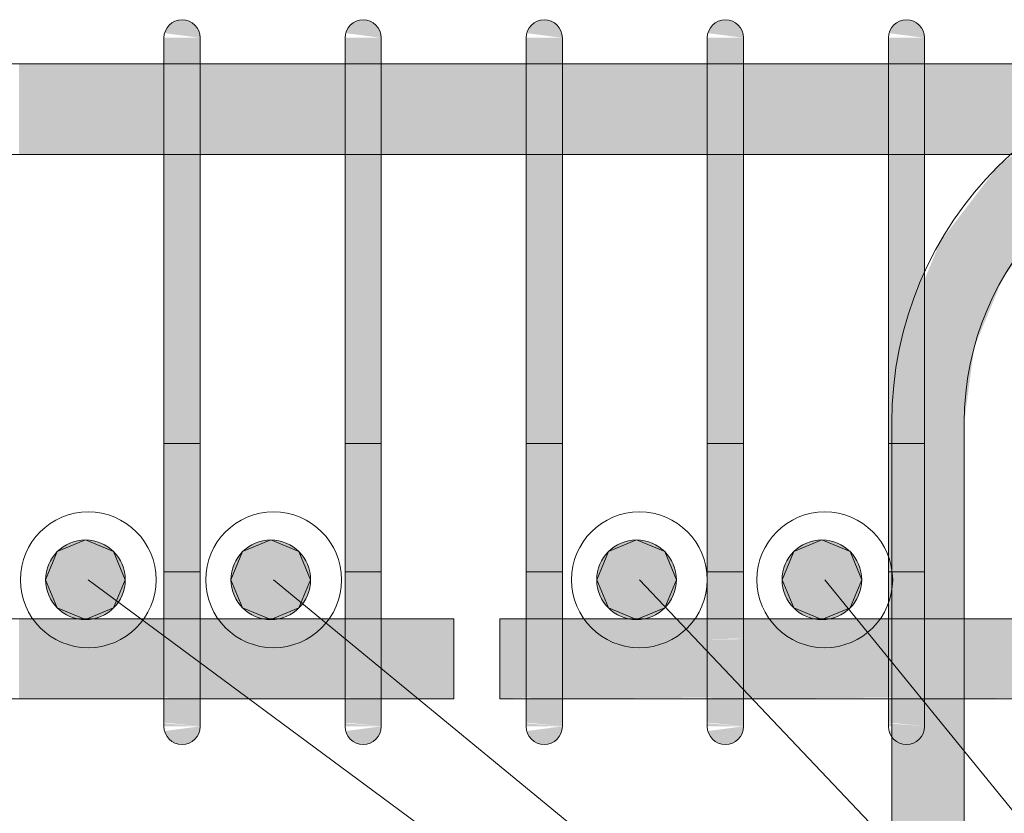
# Model space of a CAD drawing. Header units: millimetres. Extents: x 4307 to 42792, y 1610 to 10025.
# Tile 59 of 256: x 9595 to 9867, y 8676 to 8895. Entities that reach past the tile are written whole.
import ezdxf

# ---------------------------------------------------------------- set-up
doc = ezdxf.new("R2010")
doc.units = ezdxf.units.MM
doc.layers.add('S-RBAR', color=171, linetype='Continuous', lineweight=5)
doc.layers.add('S-RBAR-IDEN', color=171, linetype='Continuous', lineweight=5)

msp = doc.modelspace()

# ---------------------------------------------------------------- hatches: boundary and pattern name
at = {"layer": 'S-RBAR'}
for color, points in [(7, [(9645, 8890), (9644.83, 8891.29), (9644.33, 8892.5), (9643.54, 8893.54), (9642.5, 8894.33), (9641.29, 8894.83), (9640, 8895), (9638.71, 8894.83), (9637.5, 8894.33), (9636.46, 8893.54), (9635.67, 8892.5), (9635.17, 8891.29), (9644.83, 8890.02)]), (7, [(9695, 8890), (9694.83, 8891.29), (9694.33, 8892.5), (9693.54, 8893.54), (9692.5, 8894.33), (9691.29, 8894.83), (9690, 8895), (9688.71, 8894.83), (9687.5, 8894.33), (9686.46, 8893.54), (9685.67, 8892.5), (9685.17, 8891.29), (9690, 8890.66)]), (7, [(9745, 8890), (9744.83, 8891.29), (9744.33, 8892.5), (9743.54, 8893.54), (9742.5, 8894.33), (9741.29, 8894.83), (9740, 8895), (9738.71, 8894.83), (9737.5, 8894.33), (9736.46, 8893.54), (9735.67, 8892.5), (9735.17, 8891.29), (9744.83, 8890.02)]), (7, [(9795, 8890), (9794.83, 8891.29), (9794.33, 8892.5), (9793.54, 8893.54), (9792.5, 8894.33), (9791.29, 8894.83), (9790, 8895), (9788.71, 8894.83), (9787.5, 8894.33), (9786.46, 8893.54), (9785.67, 8892.5), (9785.17, 8891.29), (9794.83, 8890.02)]), (7, [(9845, 8890), (9844.83, 8891.29), (9844.33, 8892.5), (9843.54, 8893.54), (9842.5, 8894.33), (9841.29, 8894.83), (9840, 8895), (9838.71, 8894.83), (9837.5, 8894.33), (9836.46, 8893.54), (9835.67, 8892.5), (9835.17, 8891.29), (9844.83, 8890.02)]), (7, [(9645, 8865), (9645, 8890), (9635, 8890), (9635, 8865)]), (7, [(9695, 8865), (9695, 8890), (9685, 8890), (9685, 8865)]), (7, [(9745, 8865), (9745, 8890), (9735, 8890), (9735, 8865)]), (7, [(9795, 8865), (9795, 8890), (9785, 8890), (9785, 8865)]), (7, [(9845, 8865), (9845, 8890), (9835, 8890), (9835, 8865)]), (7, [(9645, 8725), (9645, 8865), (9635, 8865), (9635, 8725)]), (7, [(9695, 8725), (9695, 8865), (9685, 8865), (9685, 8725)]), (7, [(9745, 8725), (9745, 8865), (9735, 8865), (9735, 8725)]), (7, [(9795, 8725), (9795, 8865), (9785, 8865), (9785, 8725)]), (7, [(9845, 8725), (9845, 8865), (9835, 8865), (9835, 8725)]), (256, [(9613.34, 8729.45), (9621.12, 8732.67), (9624.34, 8740.45), (9621.12, 8748.22), (9613.34, 8751.45), (9605.56, 8748.22), (9602.34, 8740.45), (9605.56, 8732.67)]), (256, [(9664.51, 8729.45), (9672.29, 8732.67), (9675.51, 8740.45), (9672.29, 8748.22), (9664.51, 8751.45), (9656.73, 8748.22), (9653.51, 8740.45), (9656.73, 8732.67)]), (256, [(9765.49, 8729.45), (9773.27, 8732.67), (9776.49, 8740.45), (9773.27, 8748.22), (9765.49, 8751.45), (9757.71, 8748.22), (9754.49, 8740.45), (9757.71, 8732.67)]), (256, [(9816.66, 8729.45), (9824.44, 8732.67), (9827.66, 8740.45), (9824.44, 8748.22), (9816.66, 8751.45), (9808.88, 8748.22), (9805.66, 8740.45), (9808.88, 8732.67)]), (7, [(9640, 8695), (9641.29, 8695.17), (9642.5, 8695.67), (9643.54, 8696.46), (9644.33, 8697.5), (9644.83, 8698.71), (9644.83, 8699.98), (9635.17, 8698.71), (9635.67, 8697.5), (9636.46, 8696.46), (9637.5, 8695.67), (9638.71, 8695.17)]), (7, [(9690, 8695), (9691.29, 8695.17), (9692.5, 8695.67), (9693.54, 8696.46), (9694.33, 8697.5), (9694.83, 8698.71), (9695, 8700), (9685.17, 8698.71), (9685.67, 8697.5), (9686.46, 8696.46), (9687.5, 8695.67), (9688.71, 8695.17)]), (7, [(9690, 8695), (9695, 8700), (9685.17, 8698.71), (9685.67, 8697.5), (9686.46, 8696.46), (9687.5, 8695.67), (9688.71, 8695.17)]), (7, [(9740, 8695), (9741.29, 8695.17), (9742.5, 8695.67), (9743.54, 8696.46), (9744.33, 8697.5), (9744.83, 8698.71), (9744.83, 8699.98), (9735.17, 8698.71), (9735.67, 8697.5), (9736.46, 8696.46), (9737.5, 8695.67), (9738.71, 8695.17)]), (7, [(9790, 8695), (9791.29, 8695.17), (9792.5, 8695.67), (9793.54, 8696.46), (9794.33, 8697.5), (9794.83, 8698.71), (9794.83, 8699.98), (9785.17, 8698.71), (9786.01, 8697.06), (9786.46, 8696.46), (9787.5, 8695.67), (9788.71, 8695.17)]), (7, [(9840, 8695), (9841.29, 8695.17), (9842.5, 8695.67), (9843.54, 8696.46), (9844.33, 8697.5), (9844.83, 8698.71), (9844.83, 8699.98), (9835.17, 8698.71), (9835.67, 8697.5), (9836.46, 8696.46), (9837.5, 8695.67), (9838.71, 8695.17)])]:
    msp.add_hatch(color=color, dxfattribs=at).paths.add_polyline_path(points)
h = msp.add_hatch(color=7, dxfattribs=at)
h.paths.add_polyline_path([(9845, 8783.8), (9855.95, 8783.8), (9858.68, 8804.51), (9866.67, 8823.8), (9879.38, 8840.37), (9885, 8844.68), (9885, 8857.8), (9869.53, 8857.8), (9865.24, 8854.51), (9849.35, 8833.8), (9845, 8823.31), (9845, 8800.88)])
h.paths.add_polyline_path([(9895, 8852.36), (9895.95, 8853.09), (9907.34, 8857.8), (9895, 8857.8), (9895, 8853.09)])
h.paths.add_polyline_path([(9935, 8882.8), (9935, 8883.68), (9928.35, 8882.8)])
h = msp.add_hatch(color=7, dxfattribs=at)
h.paths.add_polyline_path([(7690, 8857.8), (7847.89, 8857.8), (7847.89, 8882.8), (7690, 8882.8), (7690, 8879.13)])
h.paths.add_polyline_path([(10963.13, 8857.8), (11049.14, 8857.8), (11049.14, 8882.8), (10963.13, 8882.8), (10963.13, 8865)])
h.paths.add_polyline_path([(12345, 8857.8), (12345, 8882.8), (12180.45, 8882.8), (12180.45, 8857.8), (12338.34, 8857.8)])
h.paths.add_polyline_path([(9995, 8857.8), (10035, 8857.8), (10035, 8882.8), (9995, 8882.8), (9995, 8865)])
h.paths.add_polyline_path([(7857.89, 8857.8), (8030.39, 8857.8), (8030.39, 8882.8), (7857.89, 8882.8), (7857.89, 8865)])
h.paths.add_polyline_path([(9275.54, 8857.8), (9335, 8857.8), (9335, 8882.8), (9245, 8882.8), (9245, 8857.8)])
h.paths.add_polyline_path([(9982.34, 8857.8), (9985, 8857.8), (9985, 8882.8), (9945, 8882.8), (9945, 8857.8)])
h.paths.add_polyline_path([(9395, 8857.8), (9435, 8857.8), (9435, 8882.8), (9395, 8882.8), (9395, 8865)])
h.paths.add_polyline_path([(12170.45, 8857.8), (12170.45, 8882.8), (11991.37, 8882.8), (11991.37, 8857.8), (12102.74, 8857.8)])
h.paths.add_polyline_path([(10045, 8857.8), (10085, 8857.8), (10085, 8882.8), (10045, 8882.8), (10045, 8865)])
h.paths.add_polyline_path([(8040.39, 8857.8), (8212.89, 8857.8), (8212.89, 8882.8), (8040.39, 8882.8), (8040.39, 8865)])
h.paths.add_polyline_path([(9354.08, 8857.8), (9385, 8857.8), (9385, 8882.8), (9345, 8882.8), (9345, 8857.8)])
h.paths.add_polyline_path([(9935, 8857.8), (9935, 8882.8), (9895, 8882.8), (9895, 8857.8), (9903.81, 8857.8)])
h.paths.add_polyline_path([(8222.89, 8857.8), (8371.42, 8857.8), (8371.42, 8882.8), (8222.89, 8882.8), (8222.89, 8865)])
h.paths.add_polyline_path([(10924.74, 8857.8), (10953.13, 8857.8), (10953.13, 8882.8), (10867.11, 8882.8), (10867.11, 8857.8)])
h.paths.add_polyline_path([(10095, 8857.8), (10185, 8857.8), (10185, 8882.8), (10095, 8882.8), (10095, 8865)])
h.paths.add_polyline_path([(11981.37, 8857.8), (11981.37, 8882.8), (11802.29, 8882.8), (11802.29, 8857.8), (11945.67, 8857.8)])
h.paths.add_polyline_path([(10857.11, 8857.8), (10857.11, 8882.8), (10771.09, 8882.8), (10771.09, 8857.8), (10846.21, 8857.8)])
h.paths.add_polyline_path([(9835, 8857.8), (9835, 8882.8), (9795, 8882.8), (9795, 8857.8), (9825.28, 8857.8)])
h.paths.add_polyline_path([(8381.42, 8857.8), (8467.37, 8857.8), (8467.37, 8882.8), (8381.42, 8882.8), (8381.42, 8865)])
h.paths.add_polyline_path([(9885, 8857.8), (9885, 8882.8), (9845, 8882.8), (9845, 8857.8)])
h.paths.add_polyline_path([(8477.37, 8857.8), (8563.33, 8857.8), (8563.33, 8882.8), (8477.37, 8882.8), (8477.37, 8865)])
h.paths.add_polyline_path([(10195, 8857.8), (10281.02, 8857.8), (10281.02, 8882.8), (10195, 8882.8), (10195, 8865)])
h.paths.add_polyline_path([(11792.29, 8857.8), (11792.29, 8882.8), (11613.2, 8882.8), (11613.2, 8857.8), (11788.6, 8857.8)])
h.paths.add_polyline_path([(11059.14, 8857.8), (11145.16, 8857.8), (11145.16, 8882.8), (11059.14, 8882.8), (11059.14, 8865)])
h.paths.add_polyline_path([(9495, 8857.8), (9535, 8857.8), (9535, 8882.8), (9495, 8882.8), (9495, 8865)])
h.paths.add_polyline_path([(9785, 8857.8), (9785, 8882.8), (9745, 8882.8), (9745, 8857.8), (9746.74, 8857.8)])
h.paths.add_polyline_path([(11603.2, 8857.8), (11603.2, 8882.8), (11443.2, 8882.8), (11443.2, 8857.8), (11474.47, 8857.8)])
h.paths.add_polyline_path([(10291.02, 8857.8), (10377.03, 8857.8), (10377.03, 8882.8), (10291.02, 8882.8), (10291.02, 8865)])
h.paths.add_polyline_path([(8573.33, 8857.8), (8659.28, 8857.8), (8659.28, 8882.8), (8573.33, 8882.8), (8573.33, 8865)])
h.paths.add_polyline_path([(9235, 8857.8), (9235, 8882.8), (9149.05, 8882.8), (9149.05, 8857.8), (9197.01, 8857.8)])
h.paths.add_polyline_path([(10761.09, 8857.8), (10761.09, 8882.8), (10675.08, 8882.8), (10675.08, 8857.8), (10689.14, 8857.8)])
h.paths.add_polyline_path([(9685, 8857.8), (9685, 8882.8), (9645, 8882.8), (9645, 8857.8), (9668.21, 8857.8)])
h.paths.add_polyline_path([(8669.28, 8857.8), (8755.23, 8857.8), (8755.23, 8882.8), (8669.28, 8882.8), (8669.28, 8865)])
h.paths.add_polyline_path([(11433.2, 8857.8), (11433.2, 8882.8), (11347.19, 8882.8), (11347.19, 8857.8), (11395.94, 8857.8)])
h.paths.add_polyline_path([(9735, 8857.8), (9735, 8882.8), (9695, 8882.8), (9695, 8857.8)])
h.paths.add_polyline_path([(10387.03, 8857.8), (10473.05, 8857.8), (10473.05, 8882.8), (10387.03, 8882.8), (10387.03, 8865)])
h.paths.add_polyline_path([(8765.23, 8857.8), (8851.19, 8857.8), (8851.19, 8882.8), (8765.23, 8882.8), (8765.23, 8865)])
h.paths.add_polyline_path([(10483.05, 8857.8), (10569.06, 8857.8), (10569.06, 8882.8), (10483.05, 8882.8), (10483.05, 8865)])
h.paths.add_polyline_path([(8861.19, 8857.8), (8947.14, 8857.8), (8947.14, 8882.8), (8861.19, 8882.8), (8861.19, 8865)])
h.paths.add_polyline_path([(9635, 8857.8), (9635, 8882.8), (9595, 8882.8), (9595, 8857.8)])
h.paths.add_polyline_path([(11337.19, 8857.8), (11337.19, 8882.8), (11251.17, 8882.8), (11251.17, 8857.8), (11317.41, 8857.8)])
h.paths.add_polyline_path([(10579.06, 8857.8), (10665.08, 8857.8), (10665.08, 8882.8), (10579.06, 8882.8), (10579.06, 8865)])
h.paths.add_polyline_path([(9445, 8857.8), (9485, 8857.8), (9485, 8882.8), (9445, 8882.8), (9445, 8865)])
h.paths.add_polyline_path([(11241.17, 8857.8), (11241.17, 8882.8), (11155.16, 8882.8), (11155.16, 8857.8), (11160.34, 8857.8)])
h.paths.add_polyline_path([(9585, 8857.8), (9585, 8882.8), (9545, 8882.8), (9545, 8857.8), (9550.41, 8857.8)])
h.paths.add_polyline_path([(8957.14, 8857.8), (9043.09, 8857.8), (9043.09, 8882.8), (8957.14, 8882.8), (8957.14, 8865)])
h.paths.add_polyline_path([(9053.09, 8857.8), (9139.05, 8857.8), (9139.05, 8882.8), (9053.09, 8882.8), (9053.09, 8865)])
h = msp.add_hatch(color=7, dxfattribs=at)
h.paths.add_polyline_path([(9855.95, 7883.8), (9855.95, 7916), (9854.95, 7916), (9855.14, 7883.8)])
h.paths.add_polyline_path([(9835.95, 7883.8), (9836.95, 7883.8), (9836.95, 7916), (9835.95, 7916)])
h.paths.add_polyline_path([(9854.95, 7924), (9855.95, 7924), (9855.95, 8016), (9854.95, 8016), (9854.95, 7975.66)])
h.paths.add_polyline_path([(9835.95, 7924), (9836.95, 7924), (9836.95, 8016), (9835.95, 8016), (9835.95, 7975.66)])
h.paths.add_polyline_path([(9835.95, 8024), (9836.95, 8024), (9836.95, 8116), (9835.95, 8116), (9835.95, 8028.8)])
h.paths.add_polyline_path([(9855.95, 8024), (9855.95, 8116), (9854.95, 8116), (9855.14, 8024)])
h.paths.add_polyline_path([(9855.95, 8124), (9855.95, 8216), (9854.95, 8216), (9855.14, 8124)])
h.paths.add_polyline_path([(9836.95, 8124), (9836.95, 8216), (9835.95, 8216), (9835.95, 8124)])
h.paths.add_polyline_path([(9855.95, 8224), (9855.95, 8316), (9854.95, 8316), (9855.14, 8224)])
h.paths.add_polyline_path([(9836.95, 8224), (9836.95, 8316), (9835.95, 8316), (9835.95, 8224)])
h.paths.add_polyline_path([(9836.95, 8324), (9836.95, 8416), (9835.95, 8416), (9835.95, 8324)])
h.paths.add_polyline_path([(9855.95, 8324), (9855.95, 8416), (9854.95, 8416), (9855.14, 8324)])
h.paths.add_polyline_path([(9836.95, 8424), (9836.95, 8516), (9835.95, 8516), (9835.95, 8424)])
h.paths.add_polyline_path([(9855.14, 8424), (9855.95, 8424), (9855.95, 8516), (9854.95, 8516), (9854.95, 8424)])
h.paths.add_polyline_path([(9835.95, 8524), (9836.95, 8524), (9836.95, 8616), (9835.95, 8616), (9835.95, 8560.26)])
h.paths.add_polyline_path([(9855.95, 8524), (9855.95, 8616), (9854.95, 8616), (9855.14, 8524)])
h.paths.add_polyline_path([(9855.95, 8624), (9855.95, 8707.64), (9845, 8707.64), (9844.83, 8698.71), (9844.33, 8697.5), (9843.54, 8696.46), (9842.5, 8695.67), (9841.29, 8695.17), (9840, 8695), (9838.71, 8695.17), (9837.5, 8695.67), (9835.95, 8696.82), (9835.95, 8624), (9836.95, 8624), (9836.95, 8660), (9854.95, 8660), (9855.14, 8624)])
h.paths.add_polyline_path([(9835.95, 8698.81), (9845, 8700), (9835.95, 8700)])
h.paths.add_polyline_path([(9855.95, 8729.64), (9855.95, 8783.8), (9845, 8783.8), (9845, 8729.64)])
h = msp.add_hatch(color=256, dxfattribs=at)
edge = h.paths.add_edge_path()
edge.add_arc((9613.34, 8740.45), 11, 0, 360)
h = msp.add_hatch(color=256, dxfattribs=at)
edge = h.paths.add_edge_path()
edge.add_arc((9664.51, 8740.45), 11, 0, 360)
h = msp.add_hatch(color=256, dxfattribs=at)
edge = h.paths.add_edge_path()
edge.add_arc((9765.49, 8740.45), 11, 0, 360)
h = msp.add_hatch(color=256, dxfattribs=at)
edge = h.paths.add_edge_path()
edge.add_arc((9816.66, 8740.45), 11, 0, 360)
h = msp.add_hatch(color=7, dxfattribs=at)
h.paths.add_polyline_path([(5425, 8707.64), (5432.7, 8707.64), (5430.53, 8710.86), (5427.89, 8717.24), (5426.86, 8725), (5426.86, 8729.64), (5425, 8729.64), (5425, 8719.69)])
h.paths.add_polyline_path([(5446.97, 8707.64), (5456.02, 8707.92), (5456.02, 8729.64), (5437.47, 8729.64), (5436.86, 8725), (5437.6, 8719.69), (5439.54, 8715), (5442.72, 8710.86), (5446.86, 8707.68)])
h.paths.add_polyline_path([(8961.41, 8707.64), (9043.09, 8707.92), (9043.09, 8729.64), (8957.14, 8729.64), (8957.14, 8707.64)])
h.paths.add_polyline_path([(5466.02, 8707.64), (5466.86, 8707.68), (5471.86, 8711.72), (5489.78, 8729.64), (5466.02, 8729.64), (5466.02, 8707.68)])
h.paths.add_polyline_path([(8947.14, 8707.64), (8947.14, 8729.64), (8861.19, 8729.64), (8861.19, 8707.64), (8922.15, 8707.64)])
h.paths.add_polyline_path([(9079.21, 8707.64), (9139.05, 8707.92), (9139.05, 8729.64), (9053.09, 8729.64), (9053.09, 8707.64)])
h.paths.add_polyline_path([(5481.93, 8707.64), (5502.48, 8707.92), (5502.48, 8728.19), (5482.21, 8707.92)])
h.paths.add_polyline_path([(8851.19, 8707.64), (8851.19, 8729.64), (8765.23, 8729.64), (8765.23, 8707.64), (8843.61, 8707.64)])
h.paths.add_polyline_path([(5512.48, 8707.64), (5548.94, 8707.92), (5548.94, 8729.64), (5512.48, 8729.64), (5512.48, 8707.92)])
h.paths.add_polyline_path([(5558.94, 8707.64), (5595.4, 8707.92), (5595.4, 8729.64), (5558.94, 8729.64), (5558.94, 8707.92)])
h.paths.add_polyline_path([(5605.4, 8707.64), (5641.86, 8707.92), (5641.86, 8729.64), (5605.4, 8729.64), (5605.4, 8707.92)])
h.paths.add_polyline_path([(9707.48, 8707.64), (9715, 8707.64), (9715, 8729.64), (9695, 8729.64), (9695, 8707.64)])
h.paths.add_polyline_path([(9685, 8707.64), (9685, 8729.64), (9645, 8729.64), (9645, 8707.64), (9668.21, 8707.64)])
h.paths.add_polyline_path([(8755.23, 8707.64), (8755.23, 8729.64), (8669.28, 8729.64), (8669.28, 8707.64), (8725.81, 8707.64)])
h.paths.add_polyline_path([(5651.86, 8707.64), (5688.32, 8707.92), (5688.32, 8729.64), (5651.86, 8729.64), (5651.86, 8707.92)])
h.paths.add_polyline_path([(9149.05, 8707.64), (9235, 8707.92), (9235, 8729.64), (9149.05, 8729.64), (9149.05, 8707.92)])
h.paths.add_polyline_path([(8659.28, 8707.64), (8659.28, 8729.64), (8573.33, 8729.64), (8573.33, 8707.64), (8647.28, 8707.64)])
h.paths.add_polyline_path([(5698.32, 8707.64), (5734.78, 8707.92), (5734.78, 8729.64), (5698.32, 8729.64), (5698.32, 8707.92)])
h.paths.add_polyline_path([(9635, 8707.64), (9635, 8729.64), (9595, 8729.64), (9595, 8707.64), (9628.94, 8707.64)])
h.paths.add_polyline_path([(5744.78, 8707.64), (5781.24, 8707.92), (5781.24, 8729.64), (5744.78, 8729.64), (5744.78, 8707.92)])
h.paths.add_polyline_path([(5791.24, 8707.64), (5827.7, 8707.92), (5827.7, 8729.64), (5791.24, 8729.64), (5791.24, 8707.92)])
h.paths.add_polyline_path([(8563.33, 8707.64), (8563.33, 8729.64), (8477.37, 8729.64), (8477.37, 8707.64), (8529.48, 8707.64)])
h.paths.add_polyline_path([(5856.76, 8707.64), (5856.86, 8707.68), (5861.01, 8710.86), (5864.18, 8715), (5866.18, 8719.82), (5866.86, 8725), (5866.86, 8729.64), (5837.7, 8729.64), (5837.7, 8707.64), (5852.04, 8707.64)])
h.paths.add_polyline_path([(8467.37, 8707.64), (8467.37, 8729.64), (8381.42, 8729.64), (8381.42, 8707.64), (8450.95, 8707.64)])
h.paths.add_polyline_path([(5871.03, 8707.64), (5874.16, 8707.92), (5873.88, 8712.5), (5872.84, 8710)])
h.paths.add_polyline_path([(9245, 8707.64), (9335, 8707.92), (9335, 8729.64), (9245, 8729.64), (9245, 8707.92)])
h.paths.add_polyline_path([(5884.16, 8707.64), (5920.62, 8707.92), (5920.62, 8729.64), (5884.16, 8729.64), (5884.16, 8707.92)])
h.paths.add_polyline_path([(5930.62, 8707.64), (5967.08, 8707.92), (5967.08, 8729.64), (5930.62, 8729.64), (5930.62, 8707.92)])
h.paths.add_polyline_path([(5977.08, 8707.64), (6013.54, 8707.92), (6013.54, 8729.64), (5977.08, 8729.64), (5977.08, 8707.92)])
h.paths.add_polyline_path([(8371.42, 8707.64), (8371.42, 8729.64), (8222.89, 8729.64), (8222.89, 8707.64), (8333.15, 8707.64)])
h.paths.add_polyline_path([(6023.54, 8707.64), (6060, 8707.92), (6060, 8729.64), (6023.54, 8729.64), (6023.54, 8707.92)])
h.paths.add_polyline_path([(6070, 8707.64), (6095, 8707.92), (6095, 8729.64), (6070, 8729.64), (6070, 8707.92)])
h.paths.add_polyline_path([(8212.89, 8707.64), (8212.89, 8729.64), (8040.39, 8729.64), (8040.39, 8707.64), (8176.08, 8707.64)])
h.paths.add_polyline_path([(6105, 8707.64), (6190.95, 8707.92), (6190.95, 8729.64), (6105, 8729.64), (6105, 8707.92)])
h.paths.add_polyline_path([(9585, 8707.64), (9585, 8729.64), (9545, 8729.64), (9545, 8707.64), (9550.41, 8707.64)])
h.paths.add_polyline_path([(6200.95, 8707.64), (6286.91, 8707.92), (6286.91, 8729.64), (6200.95, 8729.64), (6200.95, 8707.92)])
h.paths.add_polyline_path([(9535, 8707.64), (9535, 8729.64), (9495, 8729.64), (9495, 8707.64), (9511.14, 8707.64)])
h.paths.add_polyline_path([(6296.91, 8707.64), (6382.86, 8707.92), (6382.86, 8729.64), (6296.91, 8729.64), (6296.91, 8707.92)])
h.paths.add_polyline_path([(6392.86, 8707.64), (6478.81, 8707.92), (6478.81, 8729.64), (6392.86, 8729.64), (6392.86, 8707.92)])
h.paths.add_polyline_path([(8030.39, 8707.64), (8030.39, 8729.64), (7857.89, 8729.64), (7857.89, 8707.64), (8019.02, 8707.64)])
h.paths.add_polyline_path([(9485, 8707.64), (9485, 8729.64), (9445, 8729.64), (9445, 8707.64), (9471.88, 8707.64)])
h.paths.add_polyline_path([(6488.81, 8707.64), (6574.77, 8707.92), (6574.77, 8729.64), (6488.81, 8729.64), (6488.81, 8707.92)])
h.paths.add_polyline_path([(6584.77, 8707.64), (6670.72, 8707.92), (6670.72, 8729.64), (6584.77, 8729.64), (6584.77, 8707.92)])
h.paths.add_polyline_path([(6680.72, 8707.64), (6766.67, 8707.92), (6766.67, 8729.64), (6680.72, 8729.64), (6680.72, 8707.92)])
h.paths.add_polyline_path([(9435, 8707.64), (9435, 8729.64), (9395, 8729.64), (9395, 8707.64), (9432.61, 8707.64)])
h.paths.add_polyline_path([(6776.67, 8707.64), (6862.63, 8707.92), (6862.63, 8729.64), (6776.67, 8729.64), (6776.67, 8707.92)])
h.paths.add_polyline_path([(6872.63, 8707.64), (6958.58, 8707.92), (6958.58, 8729.64), (6872.63, 8729.64), (6872.63, 8707.92)])
h.paths.add_polyline_path([(7847.89, 8707.64), (7847.89, 8729.64), (7675.4, 8729.64), (7675.4, 8707.64), (7822.68, 8707.64)])
h.paths.add_polyline_path([(6968.58, 8707.64), (7117.9, 8707.92), (7117.9, 8729.64), (6968.58, 8729.64), (6968.58, 8707.92)])
h.paths.add_polyline_path([(9345, 8707.64), (9385, 8707.92), (9385, 8729.64), (9345, 8729.64), (9345, 8707.92)])
h.paths.add_polyline_path([(7127.9, 8707.64), (7300.4, 8707.92), (7300.4, 8729.64), (7127.9, 8729.64), (7127.9, 8707.92)])
h.paths.add_polyline_path([(7310.4, 8707.64), (7482.9, 8707.92), (7482.9, 8729.64), (7310.4, 8729.64), (7310.4, 8707.92)])
h.paths.add_polyline_path([(7492.9, 8707.64), (7665.4, 8707.92), (7665.4, 8729.64), (7492.9, 8729.64), (7492.9, 8707.92)])
h = msp.add_hatch(color=7, dxfattribs=at)
h.paths.add_polyline_path([(12359.53, 8707.64), (12359.53, 8729.64), (12180.45, 8729.64), (12180.45, 8707.64), (12338.34, 8707.64)])
h.paths.add_polyline_path([(13830.46, 8707.64), (13862.89, 8707.92), (13862.89, 8729.64), (13776.87, 8729.64), (13776.87, 8707.64), (13791.2, 8707.64)])
h.paths.add_polyline_path([(11945.67, 8707.64), (11981.37, 8707.92), (11981.37, 8729.64), (11802.29, 8729.64), (11802.29, 8707.64), (11867.14, 8707.64)])
h.paths.add_polyline_path([(10532.07, 8707.64), (10569.06, 8707.92), (10569.06, 8729.64), (10483.05, 8729.64), (10483.05, 8707.64), (10492.81, 8707.64)])
h.paths.add_polyline_path([(9745, 8707.64), (9785, 8707.92), (9785, 8729.64), (9745, 8729.64), (9745, 8707.92)])
h.paths.add_polyline_path([(13872.89, 8707.64), (13958.91, 8707.92), (13958.91, 8729.64), (13872.89, 8729.64), (13872.89, 8707.92)])
h.paths.add_polyline_path([(10579.06, 8707.64), (10665.08, 8707.92), (10665.08, 8729.64), (10579.06, 8729.64), (10579.06, 8707.92)])
h.paths.add_polyline_path([(11991.37, 8707.64), (12170.45, 8707.92), (12170.45, 8729.64), (11991.37, 8729.64), (11991.37, 8707.92)])
h.paths.add_polyline_path([(13968.91, 8707.64), (14054.92, 8707.92), (14054.92, 8729.64), (13968.91, 8729.64), (13968.91, 8707.92)])
h.paths.add_polyline_path([(10675.08, 8707.64), (10761.09, 8707.92), (10761.09, 8729.64), (10675.08, 8729.64), (10675.08, 8707.92)])
h.paths.add_polyline_path([(9727.7, 8707.64), (9735, 8707.92), (9735, 8729.64), (9727.7, 8729.64), (9727.7, 8707.92)])
h.paths.add_polyline_path([(11792.29, 8707.64), (11792.29, 8729.64), (11613.2, 8729.64), (11613.2, 8707.64), (11788.6, 8707.64)])
h.paths.add_polyline_path([(13766.87, 8707.64), (13766.87, 8729.64), (13680.86, 8729.64), (13680.86, 8707.64), (13751.93, 8707.64)])
h.paths.add_polyline_path([(14985, 8707.64), (14985, 8729.64), (14945, 8729.64), (14945, 8707.64), (14969.19, 8707.64)])
h.paths.add_polyline_path([(10473.05, 8707.64), (10473.05, 8729.64), (10387.03, 8729.64), (10387.03, 8707.64), (10453.54, 8707.64)])
h.paths.add_polyline_path([(15002.3, 8707.64), (15002.3, 8729.64), (14995, 8729.64), (14995, 8707.64)])
h.paths.add_polyline_path([(10377.03, 8707.64), (10377.03, 8729.64), (10291.02, 8729.64), (10291.02, 8707.64), (10375.01, 8707.64)])
h.paths.add_polyline_path([(14935, 8707.64), (14935, 8729.64), (14895, 8729.64), (14895, 8707.64), (14929.93, 8707.64)])
h.paths.add_polyline_path([(14064.92, 8707.64), (14150.94, 8707.92), (14150.94, 8729.64), (14064.92, 8729.64), (14064.92, 8707.92)])
h.paths.add_polyline_path([(11603.2, 8707.64), (11603.2, 8729.64), (11443.2, 8729.64), (11443.2, 8707.64), (11592.27, 8707.64)])
h.paths.add_polyline_path([(12369.53, 8707.64), (12548.61, 8707.92), (12548.61, 8729.64), (12369.53, 8729.64), (12369.53, 8707.92)])
h.paths.add_polyline_path([(10281.02, 8707.64), (10281.02, 8729.64), (10195, 8729.64), (10195, 8707.64), (10257.21, 8707.64)])
h.paths.add_polyline_path([(13670.86, 8707.64), (13670.86, 8729.64), (13584.84, 8729.64), (13584.84, 8707.64), (13634.13, 8707.64)])
h.paths.add_polyline_path([(9795, 8707.64), (9835, 8707.92), (9835, 8729.64), (9795, 8729.64), (9795, 8707.92)])
h.paths.add_polyline_path([(14160.94, 8707.64), (14246.95, 8707.92), (14246.95, 8729.64), (14160.94, 8729.64), (14160.94, 8707.92)])
h.paths.add_polyline_path([(10771.09, 8707.64), (10857.11, 8707.92), (10857.11, 8729.64), (10771.09, 8729.64), (10771.09, 8707.92)])
h.paths.add_polyline_path([(9845, 8707.64), (9885, 8707.92), (9885, 8729.64), (9845, 8729.64), (9845, 8707.92)])
h.paths.add_polyline_path([(13574.84, 8707.64), (13574.84, 8729.64), (13488.83, 8729.64), (13488.83, 8707.64), (13555.6, 8707.64)])
h.paths.add_polyline_path([(14256.95, 8707.64), (14342.97, 8707.92), (14342.97, 8729.64), (14256.95, 8729.64), (14256.95, 8707.92)])
h.paths.add_polyline_path([(9895, 8707.64), (9935, 8707.92), (9935, 8729.64), (9895, 8729.64), (9895, 8707.92)])
h.paths.add_polyline_path([(12558.61, 8707.64), (12737.69, 8707.92), (12737.69, 8729.64), (12558.61, 8729.64), (12558.61, 8707.92)])
h.paths.add_polyline_path([(11433.2, 8707.64), (11433.2, 8729.64), (11347.19, 8729.64), (11347.19, 8707.64), (11395.94, 8707.64)])
h.paths.add_polyline_path([(14885, 8707.64), (14885, 8729.64), (14845, 8729.64), (14845, 8707.64), (14851.39, 8707.64)])
h.paths.add_polyline_path([(10185, 8707.64), (10185, 8729.64), (10095, 8729.64), (10095, 8707.64), (10178.68, 8707.64)])
h.paths.add_polyline_path([(14835, 8707.64), (14835, 8729.64), (14795, 8729.64), (14795, 8707.64), (14812.13, 8707.64)])
h.paths.add_polyline_path([(10867.11, 8707.64), (10953.13, 8707.92), (10953.13, 8729.64), (10867.11, 8729.64), (10867.11, 8707.92)])
h.paths.add_polyline_path([(11337.19, 8707.64), (11337.19, 8729.64), (11251.17, 8729.64), (11251.17, 8707.64), (11317.41, 8707.64)])
h.paths.add_polyline_path([(14785, 8707.64), (14785, 8729.64), (14745, 8729.64), (14745, 8707.64), (14772.86, 8707.64)])
h.paths.add_polyline_path([(10963.13, 8707.64), (11049.14, 8707.92), (11049.14, 8729.64), (10963.13, 8729.64), (10963.13, 8707.92)])
h.paths.add_polyline_path([(12747.69, 8707.64), (12926.77, 8707.92), (12926.77, 8729.64), (12747.69, 8729.64), (12747.69, 8707.92)])
h.paths.add_polyline_path([(14352.97, 8707.64), (14438.98, 8707.92), (14438.98, 8729.64), (14352.97, 8729.64), (14352.97, 8707.92)])
h.paths.add_polyline_path([(13478.83, 8707.64), (13478.83, 8729.64), (13392.81, 8729.64), (13392.81, 8707.64), (13477.07, 8707.64)])
h.paths.add_polyline_path([(10085, 8707.64), (10085, 8729.64), (10045, 8729.64), (10045, 8707.64), (10060.88, 8707.64)])
h.paths.add_polyline_path([(14448.98, 8707.64), (14535, 8707.92), (14535, 8729.64), (14448.98, 8729.64), (14448.98, 8707.92)])
h.paths.add_polyline_path([(11241.17, 8707.64), (11241.17, 8729.64), (11155.16, 8729.64), (11155.16, 8707.64), (11238.87, 8707.64)])
h.paths.add_polyline_path([(13382.81, 8707.64), (13382.81, 8729.64), (13296.8, 8729.64), (13296.8, 8707.64), (13359.27, 8707.64)])
h.paths.add_polyline_path([(9945, 8707.64), (9985, 8707.92), (9985, 8729.64), (9945, 8729.64), (9945, 8707.92)])
h.paths.add_polyline_path([(12936.77, 8707.64), (13115.85, 8707.92), (13115.85, 8729.64), (12936.77, 8729.64), (12936.77, 8707.92)])
h.paths.add_polyline_path([(10035, 8707.64), (10035, 8729.64), (9995, 8729.64), (9995, 8707.64), (10021.61, 8707.64)])
h.paths.add_polyline_path([(14735, 8707.64), (14735, 8729.64), (14695, 8729.64), (14695, 8707.64), (14733.59, 8707.64)])
h.paths.add_polyline_path([(11145.16, 8707.64), (11145.16, 8729.64), (11059.14, 8729.64), (11059.14, 8707.64), (11121.07, 8707.64)])
h.paths.add_polyline_path([(14545, 8707.64), (14635, 8707.92), (14635, 8729.64), (14545, 8729.64), (14545, 8707.92)])
h.paths.add_polyline_path([(13286.8, 8707.64), (13286.8, 8729.64), (13125.85, 8729.64), (13125.85, 8707.64), (13280.73, 8707.64)])
h.paths.add_polyline_path([(14685, 8707.64), (14685, 8729.64), (14645, 8729.64), (14645, 8707.64), (14655.06, 8707.64)])
h = msp.add_hatch(color=7, dxfattribs=at)
h.paths.add_polyline_path([(9645, 8703.08), (9645, 8703.74), (9643.64, 8703.89), (9642.8, 8703.51)])
h.paths.add_polyline_path([(9639.51, 8705.53), (9637.83, 8707.49), (9635, 8707.92), (9635, 8706.75)])
h.paths.add_polyline_path([(9645, 8711.72), (9645, 8713.44), (9635, 8715.43), (9639.72, 8711.91)])
h.paths.add_polyline_path([(9642.97, 8724.03), (9645, 8724.24), (9645, 8725), (9635, 8725), (9635, 8724.03)])
h = msp.add_hatch(color=7, dxfattribs=at)
h.paths.add_polyline_path([(9645, 8700), (9645, 8703.08), (9642.8, 8703.51), (9643.64, 8703.89), (9645, 8703.74), (9645, 8711.72), (9640.47, 8711.99), (9635, 8715.43), (9635, 8708.15), (9637.97, 8707.32), (9639.51, 8705.53), (9635, 8706.75), (9635.17, 8700.99), (9637.09, 8700.85), (9641.29, 8700.4)])
h.paths.add_polyline_path([(9645, 8700), (9635, 8700.85), (9635.17, 8700), (9640, 8700)])
h.paths.add_polyline_path([(9645, 8713.44), (9645, 8724.24), (9642.97, 8724.03), (9635, 8724.03), (9635, 8715.43)])
h = msp.add_hatch(color=7, dxfattribs=at)
h.paths.add_polyline_path([(9695, 8703.08), (9695, 8703.74), (9693.64, 8703.89), (9692.8, 8703.51)])
h.paths.add_polyline_path([(9689.51, 8705.53), (9687.83, 8707.49), (9685, 8707.92), (9685, 8706.75)])
h.paths.add_polyline_path([(9695, 8711.72), (9695, 8713.44), (9685, 8715.43), (9689.72, 8711.91)])
h.paths.add_polyline_path([(9692.97, 8724.03), (9695, 8724.24), (9695, 8725), (9685, 8725), (9685, 8724.03)])
h = msp.add_hatch(color=7, dxfattribs=at)
h.paths.add_polyline_path([(9685, 8715.43), (9695, 8713.44), (9695, 8724.24), (9692.97, 8724.03), (9685, 8724.03), (9685, 8719.69)])
h.paths.add_polyline_path([(9695, 8700), (9695, 8703.08), (9692.8, 8703.51), (9693.64, 8703.89), (9695, 8703.74), (9695, 8711.72), (9690.47, 8711.99), (9685, 8715.43), (9685, 8708.15), (9687.97, 8707.32), (9689.51, 8705.53), (9685, 8706.75), (9685, 8701), (9687.09, 8700.85), (9691.29, 8700.4)])
h.paths.add_polyline_path([(9695, 8700), (9685, 8700.85), (9685, 8700)])
h = msp.add_hatch(color=7, dxfattribs=at)
h.paths.add_polyline_path([(9745, 8703.08), (9745, 8703.74), (9743.64, 8703.89), (9742.8, 8703.51)])
h.paths.add_polyline_path([(9739.51, 8705.53), (9737.83, 8707.49), (9735, 8707.92), (9735, 8706.75)])
h.paths.add_polyline_path([(9745, 8711.72), (9745, 8713.44), (9735, 8715.43), (9739.72, 8711.91)])
h.paths.add_polyline_path([(9742.97, 8724.03), (9745, 8724.24), (9745, 8725), (9735, 8725), (9735, 8724.03)])
h = msp.add_hatch(color=7, dxfattribs=at)
h.paths.add_polyline_path([(9745, 8700), (9745, 8703.08), (9742.8, 8703.51), (9743.64, 8703.89), (9745, 8703.74), (9745, 8711.72), (9740.47, 8711.99), (9735, 8715.43), (9735, 8708.15), (9737.97, 8707.32), (9739.51, 8705.53), (9735, 8706.75), (9735.17, 8700.99), (9737.09, 8700.85), (9741.29, 8700.4)])
h.paths.add_polyline_path([(9735, 8700), (9745, 8700), (9735, 8700.85)])
h.paths.add_polyline_path([(9745, 8713.44), (9745, 8724.24), (9742.97, 8724.03), (9735, 8724.03), (9735, 8715.43)])
h = msp.add_hatch(color=7, dxfattribs=at)
h.paths.add_polyline_path([(9795, 8703.08), (9795, 8703.74), (9793.64, 8703.89), (9792.8, 8703.51)])
h.paths.add_polyline_path([(9789.51, 8705.53), (9787.83, 8707.49), (9785, 8707.92), (9785, 8706.75), (9786.01, 8706.48)])
h.paths.add_polyline_path([(9795, 8711.72), (9795, 8713.44), (9785, 8715.43), (9786.01, 8714.68), (9789.72, 8711.91)])
h.paths.add_polyline_path([(9785, 8724.03), (9795, 8724.24), (9795, 8725), (9785, 8725)])
h = msp.add_hatch(color=7, dxfattribs=at)
h.paths.add_polyline_path([(9785, 8715.43), (9795, 8713.44), (9795, 8724.24), (9792.97, 8724.03), (9785, 8724.03), (9785, 8719.69)])
h.paths.add_polyline_path([(9795, 8700), (9795, 8703.08), (9792.8, 8703.51), (9793.64, 8703.89), (9795, 8703.74), (9795, 8711.72), (9790.47, 8711.99), (9785, 8715.43), (9785, 8708.15), (9787.97, 8707.32), (9789.51, 8705.53), (9785, 8706.75), (9785.17, 8700.99), (9787.09, 8700.85), (9791.29, 8700.4)])
h.paths.add_polyline_path([(9785.17, 8700), (9795, 8700), (9785, 8700.85), (9785, 8700)])
h = msp.add_hatch(color=7, dxfattribs=at)
h.paths.add_polyline_path([(9845, 8703.08), (9845, 8703.74), (9843.64, 8703.89), (9842.8, 8703.51)])
h.paths.add_polyline_path([(9839.51, 8705.53), (9837.83, 8707.49), (9835, 8707.92), (9835, 8706.75)])
h.paths.add_polyline_path([(9845, 8711.72), (9845, 8713.44), (9835, 8715.43), (9839.72, 8711.91)])
h.paths.add_polyline_path([(9842.97, 8724.03), (9845, 8724.24), (9845, 8725), (9835, 8725), (9835, 8724.03)])
h = msp.add_hatch(color=7, dxfattribs=at)
h.paths.add_polyline_path([(9845, 8700), (9845, 8703.08), (9842.8, 8703.51), (9843.64, 8703.89), (9845, 8703.74), (9845, 8711.72), (9840.47, 8711.99), (9835, 8715.43), (9835, 8708.15), (9837.97, 8707.32), (9839.51, 8705.53), (9835, 8706.75), (9835.17, 8700.99), (9837.09, 8700.85), (9841.29, 8700.4)])
h.paths.add_polyline_path([(9835, 8700), (9845, 8700), (9835, 8700.85)])
h.paths.add_polyline_path([(9845, 8713.44), (9845, 8724.24), (9842.97, 8724.03), (9835, 8724.03), (9835, 8715.43)])

# ---------------------------------------------------------------- linework, layer by layer
for p, q in [((9635, 8865), (9635, 8890)), ((9635, 8865), (9635, 8890)), ((9645, 8865), (9645, 8890)), ((9645, 8865), (9645, 8890)), ((9685, 8865), (9685, 8890)), ((9685, 8865), (9685, 8890)), ((9695, 8865), (9695, 8890)), ((9695, 8865), (9695, 8890)), ((9735, 8865), (9735, 8890)), ((9735, 8865), (9735, 8890)), ((9745, 8865), (9745, 8890)), ((9745, 8865), (9745, 8890)), ((9785, 8865), (9785, 8890)), ((9785, 8865), (9785, 8890)), ((9795, 8865), (9795, 8890)), ((9795, 8865), (9795, 8890)), ((9835, 8865), (9835, 8890)), ((9835, 8865), (9835, 8890)), ((9845, 8865), (9845, 8890)), ((9845, 8865), (9845, 8890)), ((7690, 8882.8), (12345, 8882.8)), ((7690, 8882.8), (12345, 8882.8)), ((7690, 8882.8), (12345, 8882.8)), ((9635, 8725), (9635, 8865)), ((9635, 8865), (9635, 8725)), ((9645, 8725), (9645, 8865)), ((9645, 8865), (9645, 8725)), ((9685, 8725), (9685, 8865)), ((9685, 8865), (9685, 8725)), ((9695, 8725), (9695, 8865)), ((9695, 8865), (9695, 8725)), ((9735, 8725), (9735, 8865)), ((9735, 8865), (9735, 8725)), ((9745, 8725), (9745, 8865)), ((9745, 8865), (9745, 8725)), ((9785, 8725), (9785, 8865)), ((9785, 8865), (9785, 8725)), ((9795, 8725), (9795, 8865)), ((9795, 8865), (9795, 8725)), ((9835, 8725), (9835, 8865)), ((9835, 8865), (9835, 8725)), ((9845, 8725), (9845, 8865)), ((9845, 8865), (9845, 8725)), ((7690, 8857.8), (12345, 8857.8)), ((7690, 8857.8), (12345, 8857.8)), ((7690, 8857.8), (12345, 8857.8)), ((9835.95, 7883.8), (9835.95, 8783.8)), ((9835.95, 7883.8), (9835.95, 8783.8)), ((9855.95, 7883.8), (9855.95, 8783.8)), ((9855.95, 7883.8), (9855.95, 8783.8)), ((9635, 8778.03), (9635, 8742.68)), ((9635, 8778.03), (9645, 8778.03)), ((9645, 8778.03), (9645, 8742.68)), ((9685, 8778.03), (9685, 8742.68)), ((9685, 8778.03), (9695, 8778.03)), ((9695, 8778.03), (9695, 8742.68)), ((9735, 8778.03), (9735, 8742.68)), ((9735, 8778.03), (9745, 8778.03)), ((9745, 8778.03), (9745, 8742.68)), ((9785, 8778.03), (9785, 8742.68)), ((9785, 8778.03), (9795, 8778.03)), ((9795, 8778.03), (9795, 8742.68)), ((9835, 8778.03), (9835, 8742.68)), ((9835, 8778.03), (9845, 8778.03)), ((9845, 8778.03), (9845, 8742.68)), ((9613.34, 8751.45), (9605.56, 8748.22)), ((9621.12, 8748.22), (9613.34, 8751.45)), ((9664.51, 8751.45), (9656.73, 8748.22)), ((9672.29, 8748.22), (9664.51, 8751.45)), ((9765.49, 8751.45), (9757.71, 8748.22)), ((9773.27, 8748.22), (9765.49, 8751.45)), ((9816.66, 8751.45), (9808.88, 8748.22)), ((9824.44, 8748.22), (9816.66, 8751.45)), ((9605.56, 8748.22), (9602.34, 8740.45)), ((9624.34, 8740.45), (9621.12, 8748.22)), ((9656.73, 8748.22), (9653.51, 8740.45)), ((9675.51, 8740.45), (9672.29, 8748.22)), ((9757.71, 8748.22), (9754.49, 8740.45)), ((9776.49, 8740.45), (9773.27, 8748.22)), ((9808.88, 8748.22), (9805.66, 8740.45)), ((9827.66, 8740.45), (9824.44, 8748.22)), ((9635, 8700), (9635, 8742.68)), ((9645, 8742.68), (9635, 8742.68)), ((9635, 8707.32), (9635, 8742.68)), ((9645, 8700), (9645, 8742.68)), ((9645, 8707.32), (9645, 8742.68)), ((9685, 8700), (9685, 8742.68)), ((9695, 8742.68), (9685, 8742.68)), ((9685, 8707.32), (9685, 8742.68)), ((9695, 8700), (9695, 8742.68)), ((9695, 8707.32), (9695, 8742.68)), ((9735, 8700), (9735, 8742.68)), ((9745, 8742.68), (9735, 8742.68)), ((9735, 8707.32), (9735, 8742.68)), ((9745, 8700), (9745, 8742.68)), ((9745, 8707.32), (9745, 8742.68)), ((9785, 8700), (9785, 8742.68)), ((9795, 8742.68), (9785, 8742.68)), ((9785, 8707.32), (9785, 8742.68)), ((9795, 8700), (9795, 8742.68)), ((9795, 8707.32), (9795, 8742.68)), ((9835, 8700), (9835, 8742.68)), ((9845, 8742.68), (9835, 8742.68)), ((9835, 8707.32), (9835, 8742.68)), ((9845, 8700), (9845, 8742.68)), ((9845, 8707.32), (9845, 8742.68)), ((9602.34, 8740.45), (9605.56, 8732.67)), ((9621.12, 8732.67), (9624.34, 8740.45)), ((9653.51, 8740.45), (9656.73, 8732.67)), ((9672.29, 8732.67), (9675.51, 8740.45)), ((9754.49, 8740.45), (9757.71, 8732.67)), ((9773.27, 8732.67), (9776.49, 8740.45)), ((9805.66, 8740.45), (9808.88, 8732.67)), ((9824.44, 8732.67), (9827.66, 8740.45)), ((9605.56, 8732.67), (9613.34, 8729.45)), ((9613.34, 8729.45), (9621.12, 8732.67)), ((9656.73, 8732.67), (9664.51, 8729.45)), ((9664.51, 8729.45), (9672.29, 8732.67)), ((9757.71, 8732.67), (9765.49, 8729.45)), ((9765.49, 8729.45), (9773.27, 8732.67)), ((9808.88, 8732.67), (9816.66, 8729.45)), ((9816.66, 8729.45), (9824.44, 8732.67)), ((9715, 8729.64), (5425, 8729.64)), ((9715, 8729.64), (5425, 8729.64)), ((9715, 8729.64), (5425, 8729.64)), ((9715, 8729.64), (9715, 8707.64)), ((9715, 8729.64), (9715, 8707.64)), ((9715, 8729.64), (9715, 8707.64)), ((9727.7, 8729.64), (15002.3, 8729.64)), ((9727.7, 8707.64), (9727.7, 8729.64)), ((9727.7, 8729.64), (15002.3, 8729.64)), ((9727.7, 8707.64), (9727.7, 8729.64)), ((9727.7, 8729.64), (15002.3, 8729.64)), ((9727.7, 8707.64), (9727.7, 8729.64)), ((9635, 8700), (9635, 8725)), ((9635, 8707.32), (9635, 8725)), ((9645, 8700), (9645, 8725)), ((9645, 8700), (9645, 8725)), ((9685, 8700), (9685, 8725)), ((9685, 8707.32), (9685, 8725)), ((9695, 8700), (9695, 8725)), ((9695, 8700), (9695, 8725)), ((9735, 8700), (9735, 8725)), ((9735, 8707.32), (9735, 8725)), ((9745, 8700), (9745, 8725)), ((9745, 8700), (9745, 8725)), ((9785, 8700), (9785, 8725)), ((9785, 8707.32), (9785, 8725)), ((9795, 8700), (9795, 8725)), ((9795, 8700), (9795, 8725)), ((9835, 8700), (9835, 8725)), ((9835, 8707.32), (9835, 8725)), ((9845, 8700), (9845, 8725)), ((9845, 8700), (9845, 8725)), ((9715, 8707.64), (5425, 8707.64)), ((9715, 8707.64), (5425, 8707.64)), ((9715, 8707.64), (5425, 8707.64)), ((9635, 8700.85), (9635, 8707.32)), ((9635, 8700.85), (9635, 8707.32)), ((9645, 8700), (9645, 8707.32)), ((9685, 8700.85), (9685, 8707.32)), ((9685, 8700.85), (9685, 8707.32)), ((9695, 8700), (9695, 8707.32)), ((9727.7, 8707.64), (15002.3, 8707.64)), ((9727.7, 8707.64), (15002.3, 8707.64)), ((9727.7, 8707.64), (15002.3, 8707.64)), ((9735, 8700.85), (9735, 8707.32)), ((9735, 8700.85), (9735, 8707.32)), ((9745, 8700), (9745, 8707.32)), ((9785, 8700.85), (9785, 8707.32)), ((9785, 8700.85), (9785, 8707.32)), ((9795, 8700), (9795, 8707.32)), ((9835, 8700.85), (9835, 8707.32)), ((9835, 8700.85), (9835, 8707.32)), ((9845, 8700), (9845, 8707.32))]:
    msp.add_line(p, q, dxfattribs=at)
for centre in [(9613.34, 8740.45), (9664.51, 8740.45), (9765.49, 8740.45), (9816.66, 8740.45)]:
    msp.add_circle(centre, 11, dxfattribs=at)
for centre, radius, start, end in [((9640, 8890), 5, 0, 180), ((9640, 8890), 5, 0, 180), ((9690, 8890), 5, 0, 180), ((9690, 8890), 5, 0, 180), ((9740, 8890), 5, 0, 180), ((9740, 8890), 5, 0, 180), ((9790, 8890), 5, 0, 180), ((9790, 8890), 5, 0, 180), ((9840, 8890), 5, 0, 180), ((9840, 8890), 5, 0, 180), ((9935.95, 8783.8), 100, 90, 180), ((9935.95, 8783.8), 100, 90, 180), ((9935.95, 8783.8), 80, 90, 180), ((9935.95, 8783.8), 80, 90, 180), ((9640, 8700), 5, 180, 0), ((9640, 8700), 5, 180, 0), ((9640, 8700), 5, 180, 0), ((9690, 8700), 5, 180, 0), ((9690, 8700), 5, 180, 0), ((9690, 8700), 5, 180, 0), ((9740, 8700), 5, 180, 0), ((9740, 8700), 5, 180, 0), ((9740, 8700), 5, 180, 0), ((9790, 8700), 5, 180, 0), ((9790, 8700), 5, 180, 0), ((9790, 8700), 5, 180, 0), ((9840, 8700), 5, 180, 0), ((9840, 8700), 5, 180, 0), ((9840, 8700), 5, 180, 0)]:
    msp.add_arc(centre, radius, start, end, dxfattribs=at)
at = {"layer": 'S-RBAR-IDEN'}
for p in [(9614.12, 8740.45), (9665.29, 8740.45), (9766.27, 8740.45), (9817.44, 8740.45)]:
    msp.add_line(p, (10124.92, 8362.54), dxfattribs=at)
for centre in [(9614.12, 8740.45), (9665.29, 8740.45), (9766.27, 8740.45), (9817.44, 8740.45)]:
    msp.add_circle(centre, 18.75, dxfattribs=at)

doc.saveas('drawing.dxf')
